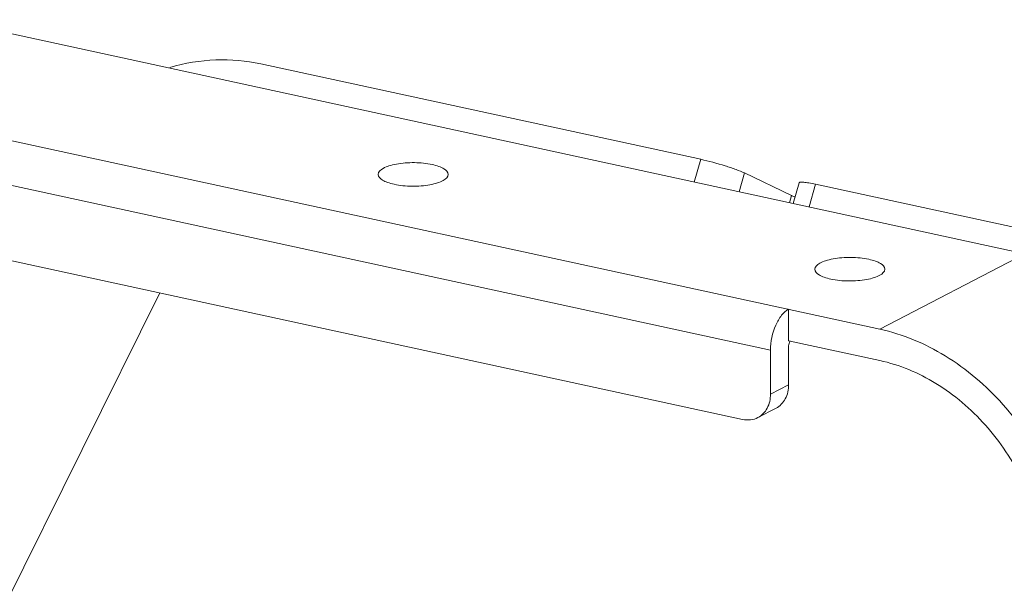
# Model space of a CAD drawing. Header units: millimetres. Extents: x 29170 to 33192, y 579 to 3108.
# Tile 185 of 256: x 32616 to 32764, y 1325 to 1410. Entities that reach past the tile are written whole.
import ezdxf

# ---------------------------------------------------------------- set-up
doc = ezdxf.new("R2010")
doc.units = ezdxf.units.MM
doc.layers.add('细实线', color=7, linetype='Continuous', lineweight=13)

msp = doc.modelspace()

# ---------------------------------------------------------------- linework, layer by layer
at = {"layer": '细实线'}
for p, q in [((32767.043, 1375.024), (32605.307, 1410.128)), ((32718.428, 1389.187), (32652.44, 1403.509)), ((32583.577, 1398.823), (32745.313, 1363.719)), ((32594.566, 1389.727), (32728.897, 1360.571)), ((32717.464, 1385.785), (32718.428, 1389.187)), ((32724.181, 1384.327), (32724.98, 1387.145)), ((32724.98, 1387.145), (32732.041, 1383.753)), ((32733.182, 1385.684), (32732.299, 1382.565)), ((32735.639, 1385.451), (32734.675, 1382.05)), ((32801.627, 1371.129), (32735.639, 1385.451)), ((32731.739, 1382.687), (32732.041, 1383.753)), ((32598.771, 1377.515), (32724.706, 1350.181)), ((32745.313, 1363.719), (32767.043, 1375.024)), ((32602.531, 1299.046), (32637.283, 1369.156)), ((32731.61, 1366.693), (32731.613, 1361.984)), ((32731.613, 1361.984), (32745.316, 1359.01)), ((32728.897, 1360.571), (32728.901, 1353.979)), ((32731.614, 1361.043), (32731.617, 1355.392)), ((32731.617, 1355.392), (32728.901, 1353.979)), ((32729.727, 1351.868), (32727.011, 1350.454))]:
    msp.add_line(p, q, dxfattribs=at)
for points, knots in [([(32638.825, 1402.981), (32641.058, 1403.616), (32645.62, 1404.373), (32650.236, 1403.987), (32652.44, 1403.509)], [0, 0, 0, 0, 0.5072724, 1, 1, 1, 1]), ([(32678.162, 1388.407), (32677.293, 1388.596), (32675.932, 1388.722), (32674.134, 1388.664), (32672.85, 1388.507), (32671.72, 1388.232), (32670.741, 1387.861), (32670.06, 1387.308), (32670.06, 1386.92)], [0, 0, 0, 0, 0.3078715, 0.4691704, 0.6217736, 0.7563343, 0.8656264, 1, 1, 1, 1]), ([(32680.56, 1386.928), (32680.56, 1387.28), (32679.983, 1387.799), (32679.113, 1388.163), (32678.5, 1388.334), (32678.162, 1388.407)], [0, 0, 0, 0, 0.3603906, 0.6467373, 1, 1, 1, 1]), ([(32718.428, 1389.187), (32719.661, 1388.919), (32721.451, 1388.434), (32723.623, 1387.711), (32724.583, 1387.336), (32724.98, 1387.145)], [0, 0, 0, 0, 0.5509165, 0.80794, 1, 1, 1, 1]), ([(32670.06, 1386.92), (32670.061, 1386.567), (32670.638, 1386.048), (32671.507, 1385.685), (32672.12, 1385.513), (32672.458, 1385.44)], [0, 0, 0, 0, 0.3603906, 0.6467373, 1, 1, 1, 1]), ([(32672.458, 1385.44), (32673.327, 1385.251), (32674.688, 1385.126), (32676.486, 1385.183), (32677.77, 1385.34), (32678.9, 1385.616), (32679.879, 1385.986), (32680.561, 1386.54), (32680.56, 1386.928)], [0, 0, 0, 0, 0.3078715, 0.4691704, 0.6217736, 0.7563343, 0.8656264, 1, 1, 1, 1]), ([(32733.182, 1385.684), (32733.19, 1385.709), (32733.261, 1385.754), (32733.494, 1385.782), (32733.973, 1385.754), (32734.724, 1385.64), (32735.31, 1385.523), (32735.639, 1385.451)], [0, 0, 0, 0, 0.0314101, 0.0873376, 0.2865179, 0.5971402, 1, 1, 1, 1]), ([(32732.041, 1383.753), (32732.077, 1383.736), (32732.237, 1383.661), (32732.399, 1383.591), (32732.524, 1383.538)], [0, 0, 0, 0, 0.227879, 1, 1, 1, 1]), ([(32743.648, 1374.194), (32742.779, 1374.383), (32741.418, 1374.508), (32739.621, 1374.45), (32738.337, 1374.294), (32737.206, 1374.018), (32736.227, 1373.648), (32735.546, 1373.094), (32735.546, 1372.706)], [0, 0, 0, 0, 0.3078715, 0.4691704, 0.6217736, 0.7563343, 0.8656264, 1, 1, 1, 1]), ([(32746.046, 1372.714), (32746.046, 1373.067), (32745.469, 1373.586), (32744.599, 1373.949), (32743.986, 1374.121), (32743.648, 1374.194)], [0, 0, 0, 0, 0.3603906, 0.6467373, 1, 1, 1, 1]), ([(32735.546, 1372.706), (32735.547, 1372.354), (32736.124, 1371.835), (32736.993, 1371.471), (32737.607, 1371.3), (32737.944, 1371.226)], [0, 0, 0, 0, 0.3603906, 0.6467373, 1, 1, 1, 1]), ([(32737.944, 1371.226), (32738.813, 1371.038), (32740.175, 1370.912), (32741.972, 1370.97), (32743.256, 1371.127), (32744.386, 1371.402), (32745.365, 1371.773), (32746.047, 1372.326), (32746.046, 1372.714)], [0, 0, 0, 0, 0.3078715, 0.4691704, 0.6217736, 0.7563343, 0.8656264, 1, 1, 1, 1]), ([(32731.61, 1366.693), (32731.204, 1366.482), (32730.433, 1365.743), (32729.295, 1363.727), (32728.896, 1361.847), (32728.897, 1360.571)], [0, 0, 0, 0, 0.1985497, 0.4472142, 1, 1, 1, 1]), ([(32745.313, 1363.719), (32748.754, 1362.972), (32755.625, 1360.06), (32764.251, 1352.657), (32770.784, 1342.9), (32773.326, 1335.371), (32774.043, 1331.527)], [0, 0, 0, 0, 0.2327296, 0.4823362, 0.7416212, 1, 1, 1, 1]), ([(32731.614, 1361.043), (32731.614, 1361.28), (32731.677, 1361.597), (32731.812, 1361.879), (32731.85, 1361.944)], [0, 0, 0, 0, 0.7601555, 1, 1, 1, 1]), ([(32769.942, 1331.417), (32769.327, 1334.712), (32767.148, 1341.165), (32761.549, 1349.529), (32754.155, 1355.874), (32748.266, 1358.37), (32745.316, 1359.01)], [0, 0, 0, 0, 0.2583788, 0.5176638, 0.7672704, 1, 1, 1, 1]), ([(32731.617, 1355.392), (32731.618, 1354.664), (32731.336, 1353.243), (32730.311, 1352.172), (32729.729, 1351.868)], [0, 0, 0, 0, 0.5258774, 1, 1, 1, 1]), ([(32727.013, 1350.455), (32727.595, 1350.759), (32728.62, 1351.83), (32728.902, 1353.251), (32728.901, 1353.979)], [0, 0, 0, 0, 0.4741226, 1, 1, 1, 1]), ([(32724.706, 1350.181), (32725.099, 1350.096), (32725.9, 1350.045), (32726.672, 1350.278), (32727.013, 1350.455)], [0, 0, 0, 0, 0.5110858, 1, 1, 1, 1])]:
    msp.add_open_spline(points, degree=3, knots=knots, dxfattribs=at)

doc.saveas('drawing.dxf')
